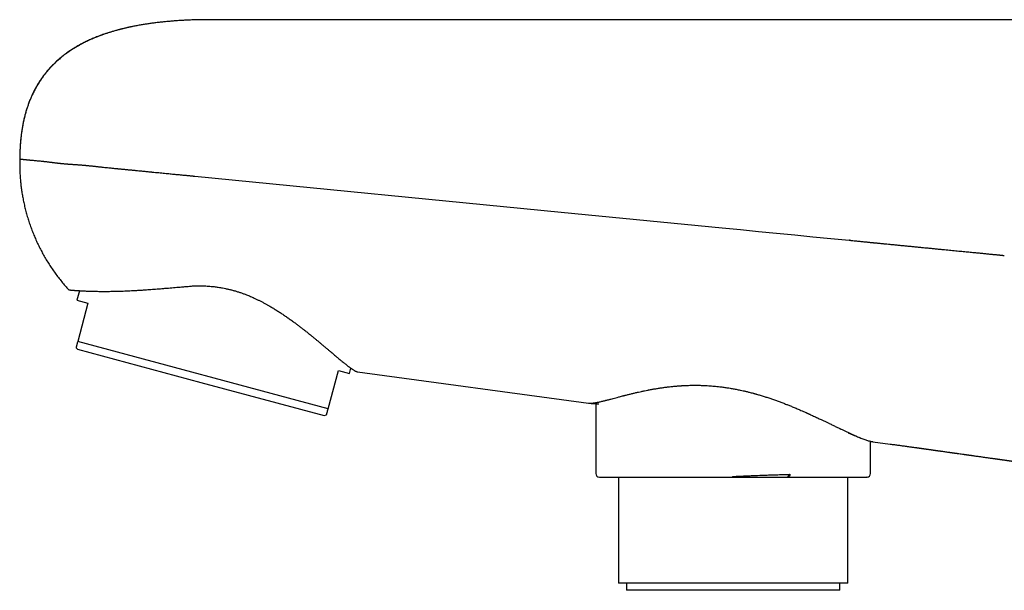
# Model space of a CAD drawing. Header units: millimetres. Extents: x 8 to 933, y 12 to 387.
# Tile 1 of 15: x 27 to 111, y 329 to 377. Entities that reach past the tile are written whole.
import ezdxf

# ---------------------------------------------------------------- set-up
doc = ezdxf.new("R2010")
doc.units = ezdxf.units.MM

msp = doc.modelspace()

# ---------------------------------------------------------------- linework, layer by layer
at = {"color": 7, "linetype": 'Continuous', "lineweight": 30}
for p, q in [((42.736, 376.997), (42.638, 376.995)), ((42.933, 376.997), (42.933, 376.997)), ((101.289, 376.998), (42.934, 376.996)), ((32.355, 354.015), (32.138, 353.208)), ((32.138, 353.208), (33.083, 352.954)), ((33.083, 352.954), (32.209, 349.699)), ((32.068, 349.175), (32.203, 349.043)), ((53.452, 343.994), (32.209, 349.699)), ((32.203, 349.043), (42.666, 346.234)), ((55.271, 346.995), (55.388, 347.433)), ((53.452, 343.994), (54.326, 347.249)), ((54.326, 347.249), (55.271, 346.995)), ((55.943, 347.134), (75.542, 344.475)), ((42.666, 346.234), (53.128, 343.424)), ((76.159, 344.434), (76.159, 338.5)), ((53.128, 343.424), (53.311, 343.47)), ((99.459, 338.5), (99.459, 341.24)), ((99.642, 341.206), (101.123, 341.005)), ((101.118, 341.005), (101.19, 340.995)), ((101.119, 341.017), (101.125, 341.016)), ((92.431, 338.2), (92.621, 338.439)), ((78.072, 338.2), (78.072, 329.2)), ((92.431, 338.2), (92.5, 338.2)), ((97.547, 329.2), (97.547, 338.2)), ((97.547, 329.2), (78.072, 329.2)), ((78.771, 329.2), (78.771, 328.6)), ((96.847, 328.6), (96.847, 329.2)), ((96.847, 328.6), (78.771, 328.6))]:
    msp.add_line(p, q, dxfattribs=at)
at = {"color": 7, "linetype": 'Continuous', "lineweight": 30, "flags": 128}
msp.add_lwpolyline([(42.141, 363.727), (73.215, 360.683), (86.887, 359.343), (88.422, 359.193), (89.957, 359.043), (91.492, 358.892), (93.027, 358.742), (94.563, 358.591), (96.096, 358.441), (97.633, 358.291)], dxfattribs=at)
at = {"color": 7, "linetype": 'Continuous', "lineweight": 30}
for centre, start, end in [((76.459, 338.5), 180, 270), ((99.159, 338.5), 270, 0)]:
    msp.add_arc(centre, 0.3, start, end, dxfattribs=at)
for points, knots in [([(42.737, 376.997), (42.63, 376.995), (42.383, 376.99), (41.997, 376.977), (41.584, 376.961), (41.181, 376.941), (40.788, 376.917), (40.406, 376.89), (40.033, 376.86), (39.665, 376.827), (39.301, 376.789), (38.942, 376.748), (38.594, 376.704), (38.255, 376.657), (37.926, 376.607), (37.586, 376.552), (37.237, 376.489), (36.88, 376.42), (36.535, 376.347), (36.203, 376.271), (35.886, 376.194), (35.582, 376.114), (35.291, 376.032), (35.011, 375.949), (34.736, 375.862), (34.464, 375.77), (34.198, 375.675), (33.942, 375.579), (33.698, 375.482), (33.465, 375.384), (33.246, 375.287), (33.041, 375.192), (32.849, 375.099), (32.666, 375.007), (32.491, 374.915), (32.31, 374.815), (32.124, 374.709), (31.933, 374.595), (31.753, 374.482), (31.582, 374.37), (31.421, 374.259), (31.268, 374.15), (31.113, 374.035), (30.957, 373.915), (30.801, 373.788), (30.657, 373.666), (30.539, 373.562), (30.444, 373.476), (30.371, 373.407), (30.3, 373.34), (30.23, 373.272), (30.151, 373.193), (30.062, 373.102), (29.961, 372.997), (29.856, 372.884), (29.762, 372.779), (29.678, 372.683), (29.606, 372.599), (29.533, 372.51), (29.457, 372.417), (29.376, 372.315), (29.29, 372.202), (29.199, 372.078), (29.104, 371.943), (29.005, 371.796), (28.903, 371.638), (28.799, 371.468), (28.7, 371.299), (28.608, 371.133), (28.523, 370.971), (28.437, 370.801), (28.352, 370.621), (28.267, 370.432), (28.183, 370.233), (28.1, 370.025), (28.018, 369.806), (27.939, 369.576), (27.862, 369.335), (27.788, 369.082), (27.722, 368.838), (27.665, 368.602), (27.614, 368.377), (27.566, 368.144), (27.522, 367.903), (27.48, 367.653), (27.442, 367.394), (27.408, 367.125), (27.378, 366.848), (27.352, 366.56), (27.331, 366.264), (27.315, 365.96), (27.304, 365.648), (27.299, 365.386), (27.3, 365.229), (27.3, 365.18)], [0, 0, 0, 0, 0.014352, 0.033431, 0.052035, 0.070174, 0.087857, 0.105093, 0.121891, 0.13826, 0.154959, 0.171207, 0.187014, 0.202392, 0.217349, 0.231896, 0.248824, 0.265191, 0.281015, 0.29631, 0.311093, 0.325128, 0.338696, 0.351813, 0.36449, 0.377701, 0.390431, 0.402694, 0.414503, 0.425873, 0.436816, 0.446754, 0.456333, 0.465562, 0.47445, 0.483004, 0.493442, 0.503396, 0.512954, 0.52213, 0.530934, 0.539375, 0.54746, 0.55706, 0.566135, 0.574698, 0.582762, 0.587581, 0.59221, 0.596653, 0.601071, 0.605703, 0.611821, 0.618329, 0.625253, 0.632616, 0.637478, 0.642527, 0.647768, 0.65323, 0.659095, 0.665621, 0.672629, 0.680126, 0.688121, 0.696623, 0.705643, 0.715193, 0.723078, 0.731307, 0.73989, 0.748836, 0.758155, 0.76786, 0.777964, 0.788459, 0.799381, 0.810747, 0.822576, 0.834888, 0.844914, 0.855262, 0.865945, 0.876973, 0.888361, 0.900121, 0.912268, 0.924817, 0.937782, 0.951181, 0.964777, 0.978825, 0.993339, 1, 1, 1, 1]), ([(42.934, 376.997), (42.919, 376.997), (42.89, 376.997), (42.849, 376.997), (42.814, 376.997), (42.788, 376.997), (42.77, 376.997), (42.758, 376.997), (42.746, 376.997), (42.738, 376.997), (42.737, 376.997), (42.736, 376.997)], [0, 0, 0, 0, 0.140225, 0.270647, 0.396889, 0.525129, 0.60403, 0.681536, 0.758781, 0.876566, 1, 1, 1, 1]), ([(130.572, 376.999), (130.56, 376.999), (130.526, 376.999), (130.458, 376.999), (130.37, 376.999), (130.27, 376.999), (130.177, 376.999), (130.093, 376.999), (130.023, 376.999), (129.95, 376.999), (129.873, 376.999), (129.794, 376.999), (129.695, 376.999), (129.576, 376.999), (129.432, 376.999), (129.263, 376.999), (129.066, 376.999), (128.837, 376.999), (128.594, 376.999), (128.355, 376.999), (128.123, 376.999), (127.9, 376.999), (127.67, 376.999), (127.432, 376.999), (127.186, 376.999), (126.933, 376.999), (126.662, 376.999), (126.375, 376.999), (126.069, 376.999), (125.753, 376.999), (125.428, 376.999), (125.095, 376.999), (124.753, 376.999), (124.404, 376.999), (124.047, 376.999), (123.682, 376.999), (123.312, 376.999), (122.936, 376.999), (122.555, 376.999), (122.166, 376.999), (121.773, 376.998), (121.375, 376.998), (120.975, 376.998), (120.569, 376.998), (120.158, 376.998), (119.741, 376.998), (119.294, 376.998), (118.815, 376.998), (118.302, 376.998), (117.782, 376.998), (117.299, 376.998), (116.857, 376.998), (116.457, 376.998), (116.054, 376.998), (115.648, 376.998), (115.239, 376.998), (114.827, 376.998), (114.398, 376.998), (113.952, 376.998), (113.488, 376.998), (113.021, 376.998), (112.55, 376.998), (112.07, 376.998), (111.58, 376.998), (111.083, 376.998), (110.583, 376.998), (110.081, 376.998), (109.577, 376.998), (109.071, 376.998), (108.598, 376.998), (108.161, 376.998), (107.758, 376.998), (107.354, 376.998), (106.949, 376.998), (106.539, 376.998), (106.126, 376.998), (105.761, 376.998), (105.448, 376.998), (105.189, 376.998), (104.935, 376.998), (104.68, 376.998), (104.417, 376.998), (104.202, 376.998), (104.037, 376.998), (103.928, 376.998), (103.817, 376.998), (103.704, 376.998), (103.589, 376.998), (103.477, 376.998), (103.359, 376.998), (103.239, 376.998), (103.115, 376.998), (103, 376.998), (102.879, 376.998), (102.748, 376.998), (102.604, 376.998), (102.459, 376.998), (102.314, 376.998), (102.166, 376.998), (101.824, 376.998), (101.531, 376.998), (101.289, 376.998)], [0, 0, 0, 0, 0.00617, 0.01835, 0.030588, 0.042888, 0.055254, 0.062356, 0.069463, 0.076575, 0.083692, 0.090817, 0.097949, 0.109173, 0.12042, 0.131694, 0.146839, 0.162043, 0.177312, 0.192654, 0.204942, 0.217225, 0.229505, 0.241786, 0.254071, 0.266364, 0.278667, 0.292218, 0.30579, 0.319389, 0.333019, 0.346644, 0.360239, 0.373807, 0.387353, 0.400881, 0.414396, 0.427662, 0.440923, 0.454185, 0.467451, 0.480435, 0.493374, 0.506272, 0.519132, 0.53196, 0.54476, 0.559814, 0.574841, 0.589848, 0.604842, 0.615979, 0.62708, 0.63815, 0.64919, 0.660203, 0.671194, 0.682165, 0.694213, 0.706244, 0.718264, 0.730275, 0.742282, 0.754714, 0.76711, 0.779473, 0.791807, 0.804119, 0.816412, 0.828692, 0.838334, 0.847972, 0.85761, 0.867249, 0.876891, 0.886785, 0.896541, 0.902763, 0.908866, 0.914806, 0.920663, 0.926822, 0.933282, 0.935798, 0.938356, 0.940958, 0.943602, 0.94629, 0.94902, 0.951424, 0.954541, 0.957442, 0.960126, 0.962593, 0.965917, 0.969299, 0.97269, 0.97608, 0.979471, 0.983033, 1, 1, 1, 1]), ([(36.858, 376.414), (36.793, 376.401), (36.586, 376.36), (36.248, 376.283), (35.847, 376.186), (35.46, 376.082), (35.081, 375.973), (34.71, 375.856), (34.348, 375.733), (33.993, 375.602), (33.648, 375.465), (33.305, 375.318), (32.967, 375.162), (32.632, 374.995), (32.306, 374.82), (31.991, 374.636), (31.685, 374.445), (31.391, 374.247), (31.109, 374.042), (30.839, 373.831), (30.578, 373.611), (30.327, 373.384), (30.085, 373.148), (29.853, 372.903), (29.631, 372.65), (29.418, 372.388), (29.215, 372.117), (29.022, 371.837), (28.838, 371.548), (28.665, 371.251), (28.502, 370.944), (28.355, 370.641), (28.223, 370.343), (28.105, 370.052), (27.995, 369.753), (27.893, 369.447), (27.798, 369.133), (27.712, 368.812), (27.634, 368.483), (27.563, 368.147), (27.501, 367.803), (27.447, 367.452), (27.401, 367.093), (27.363, 366.725), (27.334, 366.35), (27.313, 365.967), (27.299, 365.576), (27.298, 365.313), (27.297, 365.18)], [0, 0, 0, 0, 0.012248, 0.038815, 0.063774, 0.08835, 0.112553, 0.136392, 0.159877, 0.183022, 0.205838, 0.22834, 0.251594, 0.274538, 0.297194, 0.319583, 0.341729, 0.363657, 0.384831, 0.405849, 0.426739, 0.447528, 0.468247, 0.488927, 0.509598, 0.530293, 0.551046, 0.571889, 0.592857, 0.613984, 0.635304, 0.656851, 0.675917, 0.695205, 0.714737, 0.734534, 0.754617, 0.775008, 0.795726, 0.816791, 0.838223, 0.860039, 0.882259, 0.904899, 0.927978, 0.95151, 0.975512, 1, 1, 1, 1]), ([(27.297, 365.18), (27.294, 365.051), (27.29, 364.793), (27.295, 364.405), (27.309, 364.012), (27.333, 363.617), (27.368, 363.218), (27.413, 362.817), (27.468, 362.415), (27.536, 362.004), (27.616, 361.585), (27.71, 361.158), (27.817, 360.732), (27.936, 360.305), (28.068, 359.879), (28.212, 359.458), (28.367, 359.043), (28.533, 358.633), (28.711, 358.226), (28.902, 357.822), (29.104, 357.422), (29.319, 357.027), (29.546, 356.636), (29.784, 356.25), (30.035, 355.871), (30.296, 355.498), (30.569, 355.132), (30.853, 354.774), (31.147, 354.423), (31.351, 354.196), (31.453, 354.083)], [0, 0, 0, 0, 0.031712, 0.0637382, 0.0960696, 0.1286982, 0.1616173, 0.194821, 0.2283049, 0.2620656, 0.2977239, 0.3336651, 0.3698748, 0.4063403, 0.4430495, 0.479992, 0.5161905, 0.5525934, 0.5891865, 0.6259538, 0.6628794, 0.6999486, 0.737147, 0.7744612, 0.8118789, 0.8493869, 0.8869693, 0.9246098, 0.9622921, 1, 1, 1, 1]), ([(27.297, 365.18), (27.297, 365.18), (27.297, 365.18), (27.299, 365.18), (27.301, 365.18), (27.306, 365.179), (27.312, 365.179), (27.32, 365.178), (27.33, 365.178), (27.341, 365.177), (27.353, 365.176), (27.368, 365.175), (27.384, 365.174), (27.402, 365.172), (27.421, 365.171), (27.442, 365.169), (27.463, 365.167), (27.483, 365.165), (27.501, 365.164), (27.517, 365.162), (27.531, 365.161), (27.543, 365.16), (27.557, 365.158), (27.572, 365.157), (27.59, 365.155), (27.612, 365.153), (27.636, 365.15), (27.664, 365.148), (27.696, 365.144), (27.724, 365.142), (27.747, 365.139), (27.765, 365.137), (27.783, 365.135), (27.803, 365.133), (27.822, 365.131), (27.848, 365.129), (27.882, 365.125), (27.924, 365.121), (27.968, 365.117), (28.013, 365.112), (28.058, 365.108), (28.099, 365.104), (28.137, 365.1), (28.165, 365.097), (28.183, 365.096), (28.191, 365.095), (28.2, 365.094), (28.209, 365.093), (28.218, 365.092), (28.27, 365.088), (28.37, 365.078), (28.526, 365.064), (28.692, 365.049), (28.861, 365.034), (29.03, 365.017), (29.155, 365.004), (29.239, 364.995), (29.278, 364.991), (29.314, 364.987), (29.348, 364.983), (29.38, 364.98), (29.413, 364.976), (29.463, 364.97), (29.531, 364.962), (29.621, 364.951), (29.719, 364.939), (29.805, 364.929), (29.875, 364.92), (29.928, 364.914), (29.984, 364.907), (30.044, 364.899), (30.107, 364.892), (30.168, 364.884), (30.238, 364.875), (30.315, 364.866), (30.398, 364.856), (30.475, 364.847), (30.545, 364.838), (30.609, 364.831), (30.666, 364.824), (30.716, 364.818), (30.747, 364.815), (30.762, 364.813)], [0, 0, 0, 0, 0.011232, 0.023575, 0.037031, 0.0516, 0.067279, 0.084071, 0.098044, 0.112703, 0.128048, 0.144002, 0.15931, 0.173821, 0.190181, 0.205393, 0.219457, 0.232373, 0.244142, 0.252584, 0.260318, 0.266703, 0.273643, 0.281526, 0.290915, 0.301363, 0.31287, 0.325435, 0.33906, 0.353742, 0.360537, 0.367537, 0.374742, 0.382151, 0.389765, 0.39636, 0.411061, 0.425169, 0.44048, 0.455024, 0.468802, 0.481814, 0.492631, 0.502855, 0.505435, 0.507974, 0.510473, 0.512931, 0.515348, 0.517724, 0.556725, 0.59572, 0.634714, 0.67332, 0.707001, 0.740464, 0.747947, 0.755419, 0.762881, 0.768771, 0.774646, 0.780746, 0.787071, 0.801968, 0.817984, 0.83512, 0.853378, 0.861941, 0.870732, 0.879749, 0.889877, 0.900178, 0.91004, 0.919462, 0.933303, 0.946068, 0.957757, 0.968367, 0.977898, 0.986348, 0.993716, 1, 1, 1, 1]), ([(30.762, 364.813), (30.786, 364.81), (30.837, 364.804), (30.918, 364.796), (31.007, 364.788), (31.103, 364.78), (31.207, 364.771), (31.303, 364.764), (31.389, 364.758), (31.462, 364.752), (31.538, 364.747), (31.618, 364.741), (31.701, 364.736), (31.787, 364.73), (31.874, 364.725), (31.959, 364.719), (32.038, 364.714), (32.111, 364.709), (32.177, 364.704), (32.237, 364.7), (32.29, 364.696), (32.344, 364.692), (32.403, 364.688), (32.488, 364.681), (32.593, 364.672), (32.715, 364.662), (32.8, 364.654), (32.848, 364.649), (32.861, 364.648), (32.874, 364.647), (32.887, 364.646), (32.9, 364.644), (32.914, 364.643), (32.943, 364.64), (32.99, 364.636), (33.06, 364.629), (33.139, 364.621), (33.228, 364.611), (33.326, 364.601), (33.435, 364.59), (33.555, 364.577), (33.688, 364.563), (33.832, 364.547), (33.948, 364.535), (34.029, 364.526), (34.074, 364.521), (34.119, 364.517), (34.159, 364.512), (34.223, 364.505), (34.34, 364.493), (34.519, 364.474), (34.733, 364.451), (34.98, 364.426), (35.202, 364.403), (35.355, 364.388), (35.412, 364.382), (35.428, 364.381), (35.443, 364.379), (35.459, 364.378), (35.475, 364.376), (35.491, 364.375), (35.525, 364.371), (35.582, 364.366), (35.664, 364.357), (35.758, 364.348), (35.863, 364.338), (35.98, 364.326), (36.108, 364.314), (36.238, 364.301), (36.366, 364.289), (36.493, 364.276), (36.627, 364.263), (36.77, 364.25), (36.913, 364.236), (37.052, 364.222), (37.212, 364.207), (37.397, 364.189), (37.606, 364.168), (37.807, 364.149), (37.992, 364.131), (38.161, 364.114), (38.31, 364.1), (38.423, 364.089), (38.487, 364.083), (38.51, 364.08), (38.516, 364.08), (38.522, 364.079), (38.528, 364.079), (38.534, 364.078), (38.54, 364.077), (38.635, 364.068), (38.815, 364.051), (39.079, 364.025), (39.335, 364), (39.581, 363.976), (39.818, 363.953), (40.042, 363.931), (40.251, 363.911), (40.448, 363.891), (40.634, 363.873), (40.811, 363.856), (40.976, 363.84), (41.128, 363.825), (41.268, 363.812), (41.399, 363.799), (41.52, 363.787), (41.632, 363.776), (41.734, 363.766), (41.826, 363.757), (41.909, 363.749), (41.981, 363.742), (42.044, 363.736), (42.096, 363.731), (42.127, 363.728), (42.141, 363.727)], [0, 0, 0, 0, 0.009022, 0.01883, 0.029428, 0.040816, 0.052998, 0.065977, 0.073999, 0.0823, 0.090881, 0.099741, 0.108883, 0.118307, 0.128115, 0.137244, 0.145663, 0.153369, 0.16036, 0.166635, 0.172193, 0.177031, 0.183515, 0.190501, 0.203017, 0.215817, 0.227317, 0.228622, 0.22993, 0.23124, 0.232553, 0.233869, 0.235188, 0.23651, 0.242463, 0.249305, 0.257036, 0.265662, 0.275186, 0.285612, 0.296946, 0.309533, 0.323091, 0.337627, 0.341629, 0.345701, 0.349841, 0.354031, 0.356721, 0.36738, 0.386081, 0.405232, 0.424839, 0.451438, 0.463404, 0.464757, 0.466113, 0.46747, 0.46883, 0.470192, 0.471555, 0.472921, 0.47906, 0.486121, 0.494112, 0.503036, 0.512902, 0.523717, 0.535489, 0.545417, 0.555948, 0.567086, 0.57884, 0.591214, 0.602458, 0.612856, 0.630479, 0.647364, 0.663498, 0.678872, 0.691764, 0.704051, 0.714359, 0.718743, 0.719229, 0.719714, 0.720198, 0.720681, 0.721162, 0.721643, 0.722122, 0.743594, 0.764326, 0.784304, 0.803512, 0.821935, 0.839558, 0.855428, 0.87056, 0.884943, 0.898564, 0.911411, 0.922855, 0.933585, 0.943594, 0.952872, 0.961413, 0.969209, 0.976253, 0.982539, 0.988061, 0.992815, 0.996795, 1, 1, 1, 1]), ([(97.776, 358.277), (97.77, 358.277), (97.756, 358.278), (97.732, 358.28), (97.707, 358.282), (97.681, 358.284), (97.657, 358.287), (97.641, 358.289), (97.633, 358.291)], [0, 0, 0, 0, 0.125196, 0.292189, 0.500981, 0.667133, 0.83344, 1, 1, 1, 1]), ([(97.776, 358.277), (97.841, 358.27), (97.97, 358.258), (98.165, 358.239), (98.363, 358.219), (98.552, 358.201), (98.73, 358.183), (98.893, 358.167), (99.054, 358.152), (99.197, 358.138), (99.321, 358.125), (99.424, 358.115), (99.517, 358.106), (99.601, 358.098), (99.684, 358.09), (99.767, 358.082), (99.854, 358.073), (99.951, 358.064), (100.063, 358.053), (100.192, 358.04), (100.324, 358.027), (100.459, 358.014), (100.634, 357.997), (100.848, 357.976), (101.131, 357.948), (101.444, 357.917), (101.787, 357.884), (102.127, 357.85), (102.465, 357.817), (102.8, 357.785), (103.146, 357.751), (103.504, 357.716), (103.871, 357.68), (104.234, 357.644), (104.592, 357.609), (104.944, 357.575), (105.274, 357.542), (105.58, 357.512), (105.866, 357.484), (106.145, 357.457), (106.418, 357.43), (106.685, 357.404), (106.945, 357.378), (107.199, 357.354), (107.445, 357.33), (107.683, 357.306), (107.915, 357.284), (108.138, 357.262), (108.353, 357.241), (108.56, 357.22), (108.758, 357.201), (108.948, 357.182), (109.129, 357.165), (109.301, 357.148), (109.464, 357.132), (109.618, 357.117), (109.763, 357.102), (109.904, 357.089), (110.04, 357.075), (110.169, 357.063), (110.286, 357.051), (110.391, 357.041), (110.485, 357.032), (110.566, 357.024), (110.634, 357.017), (110.69, 357.012), (110.733, 357.007), (110.767, 357.004), (110.792, 357.002), (110.8, 357.001), (110.804, 357)], [0, 0, 0, 0, 0.0100187, 0.0200251, 0.0301959, 0.0407076, 0.0492257, 0.0577696, 0.0661184, 0.0740508, 0.0799483, 0.0853248, 0.090113, 0.0943927, 0.0982726, 0.1029303, 0.107333, 0.111725, 0.1180512, 0.1247561, 0.1316926, 0.1387135, 0.1456732, 0.1589917, 0.1721396, 0.1901376, 0.2082613, 0.2263487, 0.2443975, 0.2624179, 0.2804201, 0.3008688, 0.3213245, 0.3417982, 0.3622856, 0.382781, 0.4032797, 0.4208505, 0.43842, 0.4559877, 0.4735538, 0.4911183, 0.5086813, 0.5262434, 0.5438051, 0.5613673, 0.5789304, 0.5964945, 0.6140592, 0.6316241, 0.6491889, 0.6667531, 0.6843164, 0.7018794, 0.7194428, 0.7370068, 0.7545713, 0.7721359, 0.7918075, 0.8114786, 0.8311501, 0.8508224, 0.8704953, 0.8901681, 0.9098399, 0.9278715, 0.9459029, 0.9639347, 0.9819671, 1, 1, 1, 1]), ([(31.453, 354.083), (31.454, 354.083), (31.455, 354.083), (31.465, 354.082), (31.482, 354.08), (31.505, 354.078), (31.535, 354.075), (31.572, 354.072), (31.616, 354.068), (31.667, 354.064), (31.725, 354.059), (31.789, 354.054), (31.861, 354.049), (31.946, 354.042), (32.045, 354.035), (32.16, 354.027), (32.282, 354.02), (32.41, 354.012), (32.548, 354.004), (32.695, 353.997), (32.851, 353.989), (33.017, 353.982), (33.193, 353.976), (33.38, 353.97), (33.575, 353.965), (33.781, 353.961), (33.997, 353.958), (34.219, 353.956), (34.444, 353.955), (34.672, 353.956), (34.908, 353.958), (35.15, 353.962), (35.401, 353.967), (35.659, 353.973), (35.926, 353.981), (36.201, 353.992), (36.482, 354.003), (36.772, 354.017), (37.07, 354.033), (37.381, 354.051), (37.703, 354.071), (38.009, 354.091), (38.291, 354.111), (38.548, 354.13), (38.809, 354.15), (39.1, 354.172), (39.424, 354.198), (39.754, 354.226), (40.06, 354.252), (40.34, 354.276), (40.623, 354.299), (40.942, 354.326), (41.233, 354.351), (41.495, 354.374), (41.626, 354.385), (41.692, 354.391)], [0, 0, 0, 0, 0.016645, 0.033293, 0.049938, 0.066662, 0.083389, 0.100114, 0.117037, 0.133963, 0.150887, 0.167895, 0.184905, 0.201913, 0.222956, 0.244017, 0.263931, 0.283848, 0.303761, 0.323813, 0.343868, 0.36392, 0.384398, 0.404875, 0.42542, 0.445964, 0.467023, 0.4881, 0.507914, 0.527732, 0.547546, 0.567496, 0.587449, 0.607399, 0.627757, 0.648116, 0.668537, 0.688958, 0.709873, 0.730803, 0.752808, 0.774832, 0.791416, 0.808, 0.824614, 0.841228, 0.863267, 0.885322, 0.902358, 0.919393, 0.936459, 0.953526, 0.976755, 0.988377, 1, 1, 1, 1]), ([(41.693, 354.395), (41.806, 354.403), (42.033, 354.418), (42.338, 354.426), (42.608, 354.428), (42.841, 354.424), (43.075, 354.415), (43.31, 354.401), (43.546, 354.382), (43.762, 354.36), (43.96, 354.335), (44.139, 354.31), (44.317, 354.281), (44.523, 354.245), (44.754, 354.199), (45.011, 354.141), (45.266, 354.078), (45.521, 354.007), (45.776, 353.93), (46.029, 353.847), (46.28, 353.758), (46.501, 353.674), (46.694, 353.597), (46.859, 353.529), (47.022, 353.458), (47.207, 353.375), (47.413, 353.279), (47.637, 353.168), (47.86, 353.055), (48.079, 352.938), (48.296, 352.818), (48.541, 352.678), (48.811, 352.518), (49.105, 352.336), (49.394, 352.15), (49.678, 351.961), (49.956, 351.77), (50.234, 351.575), (50.51, 351.375), (50.762, 351.188), (50.987, 351.018), (51.186, 350.865), (51.382, 350.713), (51.596, 350.545), (51.826, 350.362), (52.051, 350.18), (52.254, 350.015), (52.435, 349.866), (52.612, 349.72), (52.806, 349.558), (53.017, 349.382), (53.236, 349.198), (53.445, 349.021), (53.627, 348.867), (53.788, 348.731), (53.93, 348.612), (54.067, 348.496), (54.215, 348.371), (54.372, 348.239), (54.524, 348.113), (54.658, 348.002), (54.776, 347.906), (54.889, 347.815), (54.986, 347.737), (55.069, 347.672), (55.138, 347.619), (55.205, 347.568), (55.272, 347.518), (55.337, 347.47), (55.4, 347.425), (55.461, 347.382), (55.526, 347.338), (55.594, 347.294), (55.663, 347.252), (55.728, 347.215), (55.787, 347.186), (55.841, 347.162), (55.886, 347.146), (55.919, 347.137), (55.936, 347.135), (55.943, 347.134)], [0, 0, 0, 0, 0.015784, 0.031592, 0.04226, 0.052929, 0.063597, 0.074338, 0.08508, 0.095821, 0.103987, 0.112154, 0.120337, 0.128519, 0.140413, 0.152314, 0.164214, 0.176109, 0.188201, 0.200299, 0.212398, 0.224491, 0.232672, 0.240852, 0.249046, 0.257239, 0.268851, 0.280465, 0.292077, 0.303754, 0.315432, 0.327109, 0.343766, 0.360427, 0.377084, 0.393876, 0.410672, 0.427465, 0.445149, 0.462847, 0.476172, 0.489497, 0.502845, 0.516193, 0.533904, 0.551629, 0.565312, 0.578995, 0.592703, 0.606411, 0.625064, 0.643734, 0.6614, 0.67908, 0.692397, 0.705715, 0.71906, 0.732405, 0.750105, 0.767821, 0.781591, 0.79536, 0.809163, 0.822967, 0.832403, 0.841839, 0.851287, 0.860735, 0.870769, 0.880804, 0.890854, 0.900904, 0.91447, 0.928039, 0.941605, 0.955265, 0.968928, 0.982587, 0.992968, 1, 1, 1, 1]), ([(32.209, 349.699), (32.198, 349.66), (32.182, 349.6), (32.163, 349.528), (32.149, 349.478), (32.137, 349.431), (32.125, 349.388), (32.114, 349.349), (32.105, 349.313), (32.096, 349.281), (32.089, 349.253), (32.082, 349.229), (32.077, 349.209), (32.073, 349.194), (32.07, 349.183), (32.068, 349.176), (32.068, 349.175), (32.068, 349.175)], [0, 0, 0, 0, 0.124108, 0.186196, 0.248284, 0.310481, 0.372678, 0.434918, 0.497157, 0.559878, 0.6226, 0.685373, 0.748145, 0.811081, 0.874016, 0.937008, 1, 1, 1, 1]), ([(75.542, 344.476), (75.552, 344.474), (75.586, 344.469), (75.655, 344.466), (75.747, 344.468), (75.853, 344.475), (75.973, 344.489), (76.102, 344.509), (76.199, 344.527), (76.253, 344.537), (76.268, 344.54), (76.283, 344.543), (76.299, 344.546), (76.314, 344.549), (76.33, 344.552), (76.382, 344.563), (76.472, 344.583), (76.607, 344.613), (76.748, 344.647), (76.873, 344.678), (76.977, 344.704), (77.059, 344.725), (77.143, 344.747), (77.231, 344.769), (77.325, 344.794), (77.461, 344.83), (77.64, 344.877), (77.863, 344.937), (78.068, 344.991), (78.253, 345.039), (78.371, 345.07), (78.447, 345.09), (78.48, 345.098), (78.512, 345.107), (78.545, 345.115), (78.578, 345.123), (78.611, 345.132), (78.644, 345.14), (78.753, 345.168), (78.941, 345.215), (79.213, 345.282), (79.492, 345.349), (79.766, 345.412), (80.035, 345.471), (80.286, 345.523), (80.463, 345.559), (80.562, 345.579), (80.593, 345.585), (80.624, 345.591), (80.655, 345.597), (80.686, 345.603), (80.806, 345.625), (81.015, 345.664), (81.318, 345.715), (81.624, 345.764), (81.934, 345.808), (82.257, 345.85), (82.594, 345.888), (82.86, 345.913), (83.04, 345.929), (83.133, 345.936), (83.226, 345.943), (83.319, 345.949), (83.413, 345.956), (83.591, 345.966), (83.855, 345.979), (84.205, 345.99), (84.557, 345.994), (84.911, 345.991), (85.224, 345.982), (85.498, 345.97), (85.732, 345.956), (85.966, 345.939), (86.2, 345.919), (86.436, 345.896), (86.709, 345.866), (87.019, 345.826), (87.367, 345.775), (87.715, 345.717), (88.064, 345.653), (88.381, 345.588), (88.667, 345.526), (88.922, 345.466), (89.205, 345.396), (89.417, 345.341), (89.558, 345.302), (89.602, 345.29), (89.647, 345.278), (89.691, 345.266), (89.735, 345.253), (89.873, 345.214), (90.106, 345.147), (90.43, 345.047), (90.753, 344.943), (91.074, 344.835), (91.339, 344.742), (91.55, 344.667), (91.706, 344.609), (91.862, 344.551), (92.018, 344.492), (92.173, 344.432), (92.319, 344.375), (92.454, 344.321), (92.648, 344.244), (92.908, 344.137), (93.233, 344.001), (93.518, 343.878), (93.764, 343.771), (93.918, 343.702), (94.018, 343.658), (94.065, 343.637), (94.111, 343.616), (94.157, 343.595), (94.204, 343.574), (94.25, 343.553), (94.392, 343.489), (94.626, 343.382), (94.949, 343.232), (95.201, 343.113), (95.387, 343.025), (95.508, 342.967), (95.629, 342.91), (95.745, 342.854), (95.856, 342.801), (96.026, 342.719), (96.257, 342.608), (96.533, 342.475), (96.719, 342.386), (96.821, 342.337), (96.852, 342.321), (96.884, 342.306), (96.915, 342.291), (96.946, 342.276), (97.051, 342.226), (97.225, 342.143), (97.463, 342.031), (97.693, 341.924), (97.904, 341.827), (98.099, 341.74), (98.271, 341.664), (98.386, 341.615), (98.449, 341.589), (98.468, 341.581), (98.487, 341.573), (98.507, 341.565), (98.526, 341.557), (98.599, 341.527), (98.723, 341.477), (98.891, 341.413), (99.05, 341.357), (99.199, 341.309), (99.338, 341.269), (99.466, 341.237), (99.568, 341.216), (99.623, 341.209), (99.642, 341.207)], [0, 0, 0, 0, 0.004467, 0.015081, 0.025692, 0.036307, 0.047997, 0.059712, 0.07005, 0.071212, 0.072375, 0.073538, 0.074702, 0.075866, 0.07703, 0.078195, 0.087432, 0.096668, 0.105909, 0.115159, 0.12001, 0.124866, 0.129726, 0.134592, 0.139831, 0.145496, 0.156811, 0.168115, 0.179418, 0.186881, 0.194349, 0.195817, 0.197285, 0.198753, 0.200222, 0.201691, 0.203161, 0.204631, 0.206101, 0.217681, 0.229184, 0.24062, 0.251999, 0.261974, 0.271919, 0.280652, 0.281794, 0.282936, 0.284079, 0.28522, 0.286362, 0.287504, 0.29832, 0.309042, 0.319678, 0.330239, 0.340734, 0.352217, 0.363647, 0.366634, 0.369618, 0.372601, 0.375581, 0.378561, 0.381538, 0.392502, 0.40339, 0.414218, 0.425, 0.435749, 0.442777, 0.449802, 0.456827, 0.463858, 0.470898, 0.477952, 0.488361, 0.498779, 0.509219, 0.519692, 0.530212, 0.537964, 0.545751, 0.55358, 0.563985, 0.565354, 0.566725, 0.568097, 0.569471, 0.570847, 0.572224, 0.582417, 0.592656, 0.602948, 0.613303, 0.623728, 0.628876, 0.634044, 0.639233, 0.644444, 0.649678, 0.654935, 0.659241, 0.663499, 0.674876, 0.686293, 0.69776, 0.705359, 0.712984, 0.7147, 0.716417, 0.718136, 0.719857, 0.721579, 0.723302, 0.725027, 0.737495, 0.749963, 0.762439, 0.767346, 0.772255, 0.777168, 0.782085, 0.786688, 0.790915, 0.803563, 0.816171, 0.82724, 0.828688, 0.830136, 0.831584, 0.833031, 0.834478, 0.835925, 0.847612, 0.859233, 0.870793, 0.882302, 0.892393, 0.902455, 0.91129, 0.912446, 0.913602, 0.914757, 0.915912, 0.917067, 0.918222, 0.929264, 0.940252, 0.951196, 0.962103, 0.972982, 0.983649, 0.994306, 1, 1, 1, 1]), ([(75.605, 344.469), (75.609, 344.468), (75.662, 344.465), (75.76, 344.459), (75.896, 344.45), (76.01, 344.443), (76.104, 344.437), (76.182, 344.433), (76.252, 344.428), (76.315, 344.425), (76.371, 344.421), (76.408, 344.419), (76.425, 344.418), (76.427, 344.418)], [0, 0, 0, 0, 0.012355, 0.1882561, 0.350243, 0.4983361, 0.6003051, 0.6944898, 0.7809103, 0.8595923, 0.9305708, 0.9938791, 1, 1, 1, 1]), ([(53.311, 343.47), (53.312, 343.47), (53.312, 343.471), (53.314, 343.478), (53.316, 343.488), (53.32, 343.503), (53.326, 343.522), (53.332, 343.546), (53.339, 343.573), (53.348, 343.605), (53.357, 343.64), (53.368, 343.68), (53.38, 343.723), (53.392, 343.77), (53.406, 343.821), (53.42, 343.875), (53.436, 343.933), (53.447, 343.974), (53.452, 343.994)], [0, 0, 0, 0, 0.061979, 0.123959, 0.185993, 0.248027, 0.310222, 0.372418, 0.434664, 0.496911, 0.559693, 0.622476, 0.685304, 0.748131, 0.811081, 0.87403, 0.937015, 1, 1, 1, 1]), ([(97.575, 341.954), (97.592, 341.947), (97.63, 341.932), (97.688, 341.908), (97.742, 341.886), (97.788, 341.868), (97.831, 341.85), (97.879, 341.83), (97.932, 341.808), (97.993, 341.783), (98.06, 341.755), (98.135, 341.723), (98.218, 341.688), (98.278, 341.662), (98.311, 341.647), (98.314, 341.646)], [0, 0, 0, 0, 0.0726419, 0.167144, 0.247436, 0.2998761, 0.3578589, 0.4229421, 0.4951481, 0.5751226, 0.6664153, 0.763429, 0.8711175, 0.989531, 1, 1, 1, 1]), ([(101.118, 341.005), (101.181, 340.996), (101.305, 340.98), (101.489, 340.955), (101.666, 340.93), (101.835, 340.908), (101.989, 340.887), (102.131, 340.867), (102.261, 340.85), (102.385, 340.833), (102.504, 340.817), (102.63, 340.8), (102.763, 340.782), (102.904, 340.763), (103.041, 340.744), (103.172, 340.725), (103.287, 340.709), (103.386, 340.695), (103.469, 340.684), (103.544, 340.673), (103.61, 340.664), (103.668, 340.656), (103.716, 340.649), (103.756, 340.644), (103.789, 340.639), (103.82, 340.634), (103.85, 340.63), (103.88, 340.626), (103.909, 340.622), (103.94, 340.618), (103.979, 340.612), (104.031, 340.605), (104.1, 340.595), (104.179, 340.584), (104.266, 340.572), (104.348, 340.56), (104.424, 340.549), (104.492, 340.54), (104.562, 340.53), (104.633, 340.52), (104.704, 340.51), (104.772, 340.5), (104.835, 340.492), (104.891, 340.484), (104.938, 340.477), (104.977, 340.472), (105.016, 340.466), (105.061, 340.46), (105.115, 340.452), (105.179, 340.443), (105.25, 340.433), (105.324, 340.423), (105.399, 340.413), (105.564, 340.389), (105.818, 340.354), (106.069, 340.318), (106.225, 340.296), (106.286, 340.288), (106.338, 340.28), (106.379, 340.275), (106.408, 340.271), (106.433, 340.267), (106.458, 340.264), (106.489, 340.259), (106.525, 340.254), (106.568, 340.248), (106.619, 340.241), (106.678, 340.233), (106.744, 340.223), (106.814, 340.213), (106.886, 340.203), (106.999, 340.188), (107.153, 340.166), (107.305, 340.144), (107.414, 340.129), (107.476, 340.12), (107.534, 340.112), (107.585, 340.105), (107.629, 340.099), (107.668, 340.093), (107.7, 340.089), (107.73, 340.085), (107.762, 340.08), (107.798, 340.075), (107.841, 340.069), (107.893, 340.062), (107.951, 340.053), (108.013, 340.045), (108.107, 340.032), (108.233, 340.014), (108.393, 339.991), (108.554, 339.969), (108.712, 339.947), (108.861, 339.926), (109.002, 339.906), (109.135, 339.887), (109.28, 339.867), (109.44, 339.844), (109.615, 339.82), (109.755, 339.8), (109.857, 339.785), (109.924, 339.776), (109.989, 339.767), (110.053, 339.758), (110.121, 339.748), (110.199, 339.737), (110.289, 339.725), (110.387, 339.711), (110.488, 339.697), (110.584, 339.683), (110.673, 339.671), (110.757, 339.659), (110.834, 339.648), (110.903, 339.638), (110.962, 339.63), (111.015, 339.623), (111.067, 339.615), (111.122, 339.608), (111.181, 339.599), (111.244, 339.59), (111.313, 339.581), (111.388, 339.57), (111.463, 339.56), (111.536, 339.55), (111.606, 339.54), (111.68, 339.529), (111.759, 339.518), (111.84, 339.507), (111.918, 339.496), (111.993, 339.485), (112.064, 339.475), (112.132, 339.466), (112.197, 339.457), (112.261, 339.448), (112.365, 339.433), (112.509, 339.413), (112.693, 339.387), (112.876, 339.361), (113.061, 339.335), (113.222, 339.313), (113.358, 339.294), (113.468, 339.278), (113.58, 339.262), (113.677, 339.249), (113.757, 339.238), (113.821, 339.229), (113.881, 339.22), (113.941, 339.212), (114.001, 339.203), (114.064, 339.195), (114.133, 339.185), (114.208, 339.174), (114.285, 339.164), (114.36, 339.153), (114.43, 339.143), (114.505, 339.133), (114.582, 339.122), (114.66, 339.111), (114.731, 339.101), (114.803, 339.091), (114.874, 339.081), (114.943, 339.071), (114.996, 339.064), (115.037, 339.058), (115.074, 339.053), (115.118, 339.047), (115.171, 339.039), (115.24, 339.03), (115.321, 339.018), (115.41, 339.006), (115.495, 338.994), (115.575, 338.983), (115.651, 338.972), (115.734, 338.96), (115.822, 338.948), (115.914, 338.935), (115.982, 338.926), (116.03, 338.919), (116.06, 338.915), (116.088, 338.911), (116.115, 338.907), (116.14, 338.903), (116.165, 338.9), (116.193, 338.896), (116.226, 338.891), (116.264, 338.886), (116.308, 338.88), (116.357, 338.873), (116.412, 338.865), (116.485, 338.855), (116.572, 338.843), (116.671, 338.829), (116.761, 338.816), (116.844, 338.805), (116.919, 338.794), (116.988, 338.784), (117.047, 338.776), (117.097, 338.769), (117.14, 338.763), (117.18, 338.758), (117.217, 338.752), (117.253, 338.747), (117.288, 338.742), (117.329, 338.737), (117.376, 338.73), (117.43, 338.722), (117.487, 338.714), (117.547, 338.706), (117.607, 338.698), (117.698, 338.685), (117.819, 338.668), (117.945, 338.65), (118.047, 338.636), (118.124, 338.625), (118.197, 338.615), (118.264, 338.605), (118.324, 338.597), (118.379, 338.589), (118.437, 338.581), (118.502, 338.572), (118.578, 338.561), (118.662, 338.55), (118.75, 338.537), (118.839, 338.525), (118.941, 338.51), (119.057, 338.494), (119.183, 338.476), (119.297, 338.46), (119.399, 338.446), (119.492, 338.433), (119.587, 338.419), (119.687, 338.405), (119.789, 338.391), (119.894, 338.376), (120, 338.361), (120.102, 338.347), (120.198, 338.333), (120.285, 338.321), (120.367, 338.31), (120.447, 338.298), (120.528, 338.287), (120.612, 338.275), (120.691, 338.264), (120.766, 338.253), (120.835, 338.244), (120.906, 338.234), (120.979, 338.223), (121.051, 338.213), (121.124, 338.203), (121.194, 338.193), (121.261, 338.183), (121.322, 338.175), (121.38, 338.167), (121.438, 338.158), (121.498, 338.15), (121.565, 338.14), (121.635, 338.131), (121.706, 338.12), (121.778, 338.11), (121.848, 338.1), (121.91, 338.092), (121.962, 338.084), (122.003, 338.078), (122.043, 338.073), (122.083, 338.067), (122.126, 338.061), (122.174, 338.054), (122.227, 338.047), (122.284, 338.038), (122.342, 338.03), (122.401, 338.022), (122.459, 338.014), (122.518, 338.005), (122.575, 337.997), (122.635, 337.989), (122.698, 337.98), (122.765, 337.97), (122.835, 337.96), (122.903, 337.95), (122.965, 337.942), (123.024, 337.933), (123.081, 337.925), (123.143, 337.916), (123.207, 337.907), (123.271, 337.898), (123.33, 337.89), (123.388, 337.881), (123.448, 337.873), (123.509, 337.864), (123.57, 337.855), (123.629, 337.847), (123.684, 337.839), (123.734, 337.832), (123.781, 337.825), (123.825, 337.819), (123.863, 337.813), (123.895, 337.809), (123.924, 337.804), (123.957, 337.8), (123.994, 337.794), (124.035, 337.789), (124.077, 337.782), (124.12, 337.776), (124.166, 337.77), (124.215, 337.763), (124.265, 337.755), (124.31, 337.749), (124.352, 337.743), (124.404, 337.735), (124.467, 337.726), (124.535, 337.717), (124.594, 337.708), (124.649, 337.7), (124.706, 337.692), (124.765, 337.683), (124.819, 337.675), (124.867, 337.668), (124.91, 337.662), (124.955, 337.656), (125, 337.649), (125.042, 337.643), (125.082, 337.637), (125.129, 337.63), (125.186, 337.622), (125.254, 337.612), (125.313, 337.604), (125.362, 337.596), (125.401, 337.591), (125.437, 337.586), (125.466, 337.581), (125.487, 337.578), (125.504, 337.576), (125.523, 337.573), (125.544, 337.57), (125.574, 337.566), (125.611, 337.56), (125.655, 337.554), (125.698, 337.547), (125.738, 337.542), (125.778, 337.536), (125.821, 337.529), (125.866, 337.523), (125.91, 337.516), (125.951, 337.51), (125.991, 337.504), (126.031, 337.498), (126.065, 337.493), (126.096, 337.489), (126.122, 337.485), (126.149, 337.481), (126.177, 337.477), (126.205, 337.473), (126.229, 337.469), (126.249, 337.466), (126.266, 337.464), (126.282, 337.461), (126.3, 337.459), (126.32, 337.456), (126.341, 337.453), (126.362, 337.449), (126.383, 337.446), (126.403, 337.443), (126.423, 337.44), (126.441, 337.438), (126.461, 337.435), (126.482, 337.432), (126.504, 337.428), (126.524, 337.425), (126.543, 337.423), (126.56, 337.42), (126.577, 337.417), (126.593, 337.415), (126.611, 337.412), (126.628, 337.41), (126.647, 337.407), (126.667, 337.404), (126.687, 337.401), (126.7, 337.399), (126.706, 337.398), (126.706, 337.398)], [0, 0, 0, 0, 0.005363, 0.010651, 0.015721, 0.020524, 0.02502, 0.028958, 0.032645, 0.036152, 0.039533, 0.042826, 0.046925, 0.050938, 0.054858, 0.058631, 0.062173, 0.06475, 0.067118, 0.069261, 0.071165, 0.07282, 0.074196, 0.075321, 0.076232, 0.077114, 0.077989, 0.078842, 0.079689, 0.080529, 0.081458, 0.083087, 0.085068, 0.087394, 0.089957, 0.092602, 0.094539, 0.096516, 0.098533, 0.10059, 0.102688, 0.104718, 0.106497, 0.108164, 0.109529, 0.110595, 0.111625, 0.112892, 0.114495, 0.116363, 0.118485, 0.120666, 0.122839, 0.125004, 0.135135, 0.145088, 0.147016, 0.148879, 0.150431, 0.151643, 0.152461, 0.153056, 0.15378, 0.154682, 0.155762, 0.15702, 0.158455, 0.160239, 0.162231, 0.164317, 0.166447, 0.168623, 0.174258, 0.180172, 0.182089, 0.183994, 0.185713, 0.187225, 0.188533, 0.189695, 0.190626, 0.191438, 0.192377, 0.193453, 0.194664, 0.196267, 0.198053, 0.199915, 0.201806, 0.206434, 0.211236, 0.216212, 0.220987, 0.225499, 0.22975, 0.233738, 0.237632, 0.242915, 0.248366, 0.253597, 0.25574, 0.257802, 0.259769, 0.261649, 0.263711, 0.266088, 0.268781, 0.272045, 0.275199, 0.278157, 0.280921, 0.283491, 0.285969, 0.288124, 0.289954, 0.291488, 0.293083, 0.294846, 0.296663, 0.29863, 0.300746, 0.303092, 0.305729, 0.307789, 0.309997, 0.312353, 0.314857, 0.317488, 0.319998, 0.322316, 0.324642, 0.326752, 0.328804, 0.330841, 0.332863, 0.338837, 0.344712, 0.350566, 0.356562, 0.362742, 0.366268, 0.369885, 0.373594, 0.377254, 0.379442, 0.381542, 0.383556, 0.385483, 0.387454, 0.389503, 0.391803, 0.394354, 0.39699, 0.399498, 0.401876, 0.404124, 0.407004, 0.40964, 0.412035, 0.414241, 0.416914, 0.419278, 0.421334, 0.42229, 0.423521, 0.425038, 0.426843, 0.428936, 0.432114, 0.435206, 0.438143, 0.440925, 0.443551, 0.446022, 0.44959, 0.452786, 0.455643, 0.456764, 0.457824, 0.458821, 0.459757, 0.460631, 0.461455, 0.462449, 0.46358, 0.464923, 0.466478, 0.468243, 0.47022, 0.472269, 0.47606, 0.479583, 0.48284, 0.485831, 0.488555, 0.491014, 0.493277, 0.494943, 0.496509, 0.497976, 0.499344, 0.500612, 0.501848, 0.503289, 0.505062, 0.507086, 0.509234, 0.511431, 0.513677, 0.515973, 0.521537, 0.527216, 0.530155, 0.533114, 0.535909, 0.53846, 0.540768, 0.542833, 0.544806, 0.547405, 0.550338, 0.553606, 0.557123, 0.560596, 0.564002, 0.569216, 0.574247, 0.578995, 0.582805, 0.586474, 0.590309, 0.594344, 0.598556, 0.60286, 0.607246, 0.61171, 0.615593, 0.619251, 0.622682, 0.625978, 0.629414, 0.633011, 0.636766, 0.639697, 0.64271, 0.645804, 0.648981, 0.652216, 0.655273, 0.658566, 0.661523, 0.664239, 0.666905, 0.669335, 0.672064, 0.675107, 0.678374, 0.681667, 0.684979, 0.688309, 0.691476, 0.693621, 0.695577, 0.697374, 0.699259, 0.701286, 0.703451, 0.706113, 0.708875, 0.711731, 0.714481, 0.717486, 0.720262, 0.723066, 0.72596, 0.729087, 0.732452, 0.736092, 0.739562, 0.742809, 0.745725, 0.748544, 0.751744, 0.755322, 0.758598, 0.761726, 0.764747, 0.767916, 0.771278, 0.774638, 0.777856, 0.780915, 0.783711, 0.786239, 0.788692, 0.791137, 0.792577, 0.794189, 0.796059, 0.798189, 0.800576, 0.803049, 0.805503, 0.807925, 0.811201, 0.814158, 0.816795, 0.819252, 0.821646, 0.826188, 0.830746, 0.833978, 0.837309, 0.840913, 0.844733, 0.848562, 0.85129, 0.854084, 0.857003, 0.860034, 0.86292, 0.865562, 0.867994, 0.872511, 0.877194, 0.88208, 0.884829, 0.887677, 0.890344, 0.892624, 0.89386, 0.895053, 0.896426, 0.897984, 0.899727, 0.90301, 0.906343, 0.909678, 0.912757, 0.915539, 0.919057, 0.922851, 0.926389, 0.929655, 0.932885, 0.936183, 0.939575, 0.941654, 0.943883, 0.946263, 0.948794, 0.951291, 0.953481, 0.955362, 0.956648, 0.958056, 0.95967, 0.961491, 0.963517, 0.96556, 0.967442, 0.969436, 0.971212, 0.972964, 0.97487, 0.976932, 0.979134, 0.981139, 0.983007, 0.98474, 0.98636, 0.98809, 0.989809, 0.991665, 0.993659, 0.995791, 0.997953, 0.999887, 1, 1, 1, 1]), ([(89.256, 338.2), (89.144, 338.2), (88.934, 338.2), (88.64, 338.202), (88.388, 338.204), (88.179, 338.207), (88.012, 338.212), (87.908, 338.216), (87.853, 338.219), (87.826, 338.221), (87.8, 338.223), (87.776, 338.227), (87.761, 338.229), (87.755, 338.235), (87.767, 338.24), (87.784, 338.243), (87.8, 338.246), (87.809, 338.247)], [0, 0, 0, 0, 0.2150493, 0.402882, 0.5634226, 0.6966049, 0.8023805, 0.8807431, 0.8959296, 0.9094754, 0.9314108, 0.9471629, 0.9570629, 0.9626433, 0.9695605, 0.9817445, 1, 1, 1, 1]), ([(87.809, 338.247), (87.816, 338.248), (87.859, 338.253), (87.952, 338.262), (88.186, 338.278), (88.596, 338.299), (89.193, 338.325), (89.918, 338.352), (90.575, 338.375), (91.149, 338.393), (91.616, 338.408), (92.113, 338.424), (92.448, 338.434), (92.621, 338.439)], [0, 0, 0, 0, 0.004474, 0.026242, 0.057192, 0.146615, 0.275142, 0.419056, 0.58958, 0.680434, 0.779122, 0.885644, 1, 1, 1, 1]), ([(92.621, 338.439), (92.615, 338.371), (92.6, 338.311), (92.556, 338.224), (92.528, 338.2), (92.5, 338.2)], [0, 0, 0, 0, 0.5, 0.5, 1, 1, 1, 1]), ([(76.46, 338.2), (76.461, 338.2), (76.462, 338.2), (76.479, 338.2), (76.507, 338.2), (76.544, 338.2), (76.591, 338.2), (76.647, 338.2), (76.714, 338.2), (76.79, 338.2), (76.876, 338.2), (76.969, 338.2), (77.07, 338.2), (77.179, 338.2), (77.283, 338.2), (77.377, 338.2), (77.459, 338.2), (77.544, 338.2), (77.633, 338.2), (77.749, 338.2), (77.894, 338.2), (78.073, 338.2), (78.262, 338.2), (78.46, 338.2), (78.668, 338.2), (78.886, 338.2), (79.099, 338.2), (79.304, 338.2), (79.497, 338.2), (79.696, 338.2), (79.9, 338.2), (80.109, 338.2), (80.323, 338.2), (80.555, 338.2), (80.805, 338.2), (81.073, 338.2), (81.347, 338.2), (81.626, 338.2), (81.911, 338.2), (82.202, 338.2), (82.498, 338.2), (82.8, 338.2), (83.107, 338.2), (83.418, 338.2), (83.732, 338.2), (84.05, 338.2), (84.372, 338.2), (84.694, 338.2), (85.015, 338.2), (85.334, 338.2), (85.654, 338.2), (85.937, 338.2), (86.18, 338.2), (86.384, 338.2), (86.589, 338.2), (86.794, 338.2), (87.057, 338.2), (87.377, 338.2), (87.753, 338.2), (88.129, 338.2), (88.505, 338.2), (88.881, 338.2), (89.131, 338.2), (89.256, 338.2)], [0, 0, 0, 0, 0.017083, 0.037618, 0.05521, 0.072765, 0.090299, 0.107827, 0.125365, 0.142929, 0.160534, 0.177406, 0.194243, 0.211061, 0.227874, 0.238445, 0.249023, 0.259611, 0.270212, 0.28083, 0.299427, 0.317987, 0.336529, 0.355072, 0.373634, 0.392233, 0.411183, 0.42613, 0.44106, 0.455981, 0.470903, 0.485837, 0.500792, 0.515777, 0.533284, 0.550754, 0.568204, 0.585648, 0.603102, 0.620581, 0.638101, 0.655736, 0.673334, 0.690911, 0.708481, 0.726062, 0.743668, 0.761316, 0.77835, 0.795349, 0.812327, 0.8293, 0.839972, 0.850651, 0.86134, 0.872043, 0.882764, 0.902335, 0.921865, 0.941375, 0.960886, 0.980421, 1, 1, 1, 1]), ([(92.5, 338.2), (92.588, 338.2), (92.765, 338.2), (93.027, 338.2), (93.285, 338.2), (93.539, 338.2), (93.79, 338.2), (94.039, 338.2), (94.27, 338.2), (94.483, 338.2), (94.675, 338.2), (94.865, 338.2), (95.051, 338.2), (95.234, 338.2), (95.414, 338.2), (95.622, 338.2), (95.856, 338.2), (96.11, 338.2), (96.356, 338.2), (96.594, 338.2), (96.823, 338.2), (97.039, 338.2), (97.243, 338.2), (97.434, 338.2), (97.616, 338.2), (97.788, 338.2), (97.954, 338.2), (98.114, 338.2), (98.265, 338.2), (98.404, 338.2), (98.532, 338.2), (98.649, 338.2), (98.742, 338.2), (98.815, 338.2), (98.873, 338.2), (98.926, 338.2), (98.973, 338.2), (99.015, 338.2), (99.052, 338.2), (99.086, 338.2), (99.115, 338.2), (99.139, 338.2), (99.153, 338.2), (99.16, 338.2), (99.159, 338.2), (99.158, 338.2)], [0, 0, 0, 0, 0.02254, 0.04505, 0.067546, 0.090042, 0.112553, 0.135094, 0.158394, 0.176872, 0.195336, 0.213793, 0.232253, 0.250724, 0.269213, 0.28773, 0.316031, 0.344287, 0.372528, 0.400785, 0.429087, 0.457694, 0.484761, 0.511804, 0.538847, 0.565917, 0.593041, 0.621781, 0.650475, 0.679153, 0.707847, 0.736588, 0.76507, 0.784113, 0.803139, 0.822159, 0.841182, 0.860216, 0.87927, 0.898354, 0.921894, 0.945401, 0.968894, 0.992388, 1, 1, 1, 1])]:
    msp.add_open_spline(points, degree=3, knots=knots, dxfattribs=at)
msp.add_open_spline([(89.256, 338.2), (90.368, 338.2), (91.427, 338.2), (92.431, 338.2)], degree=3, dxfattribs=at)

doc.saveas('drawing.dxf')
